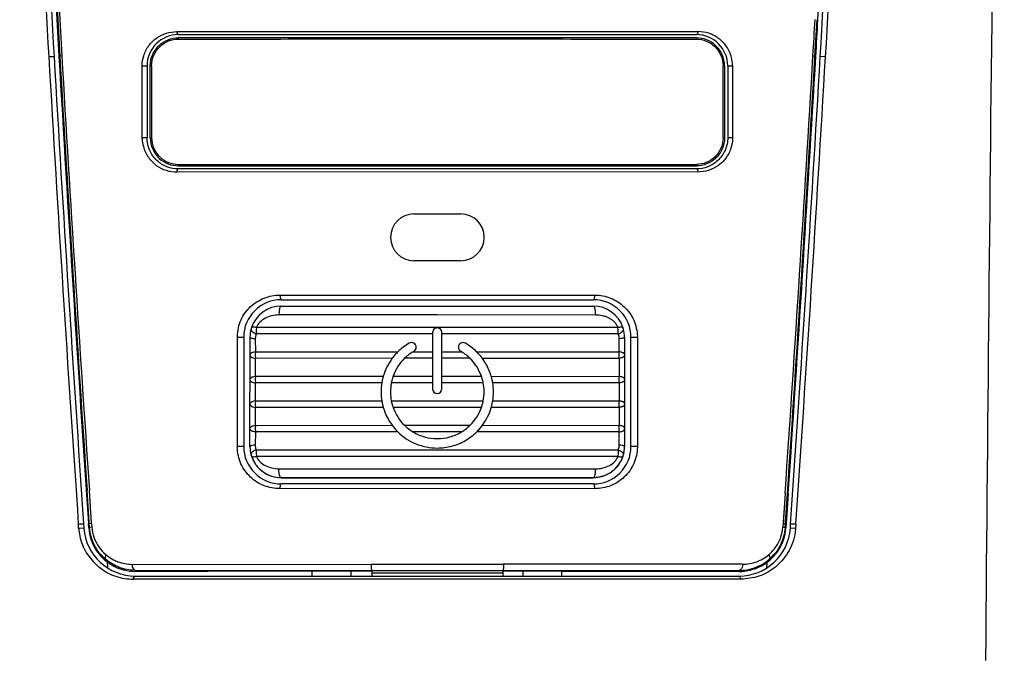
# Model space of a CAD drawing. Header units: inches. Extents: x 0 to 17, y 0 to 11.
# Tile 5 of 37: x 3.735 to 4.359, y 5.322 to 5.727. Entities that reach past the tile are written whole.
import ezdxf

# ---------------------------------------------------------------- set-up
doc = ezdxf.new("R2010")
doc.units = ezdxf.units.IN
doc.header["$LTSCALE"] = 0.935
doc.header["$MEASUREMENT"] = 0
doc.layers.get('0').update_dxf_attribs({"linetype": 'CONTINUOUS'})
doc.styles.add('TEXTSTYLE_2', font='txt', dxfattribs={"width": 0.8})
doc.dimstyles.new('DIMSTYLE_1', dxfattribs={"dimtxt": 0.125, "dimasz": 0.1875, "dimexe": 0.125, "dimexo": 0.0625, "dimgap": 0.0625, "dimtad": 0, "dimtih": 1, "dimtoh": 1, "dimlfac": 2, "dimzin": 4, "dimdsep": 46, "dimtxsty": 'TEXTSTYLE_2', "dimblk": '_FILLED', "dimblk1": '_FILLED', "dimblk2": '_FILLED', "dimcen": 0.09, "dimazin": 1, "dimtfac": 1, "dimtofl": 0, "dimtmove": 0, "dimatfit": 3, "dimldrblk": '_FILLED', "dimfxl": 1, "dimtolj": 1, "dimtzin": 4, "dimarcsym": 0})

# ---------------------------------------------------------------- blocks, each defined once
blk = doc.blocks.new('_FILLED')
at = {"color": 0, "linetype": 'ByBlock'}
blk.add_solid([(0, 0), (-1, 0.1667), (-1, -0.1667)], dxfattribs=at)
blk = doc.blocks.new('*D1')
at = {"color": 2, "linetype": 'Continuous', "transparency": 16777216}
for p, q in [((3.93751, 7.95998), (2.66557, 7.95998)), ((2.79057, 7.95998), (2.79057, 5.62503)), ((2.79057, 3.04008), (2.79057, 5.37503)), ((3.93621, 3.04008), (2.66557, 3.04008))]:
    blk.add_line(p, q, dxfattribs=at)
at = {"color": 2, "linetype": 'Continuous', "transparency": 16777216, "xscale": 0.1875, "yscale": 0.1875, "zscale": 0.1875}
for p, rotation in [((2.79057, 7.95998), 90), ((2.79057, 3.04008), 270)]:
    blk.add_blockref('_FILLED', p, dxfattribs=dict(at, rotation=rotation))
at = {"color": 2, "linetype": 'Continuous', "transparency": 16777216, "insert": (2.79057, 5.56253), "char_height": 0.125, "width": 0.8303571, "attachment_point": 2, "line_spacing_factor": 0.9, "style": 'TEXTSTYLE_2'}
blk.add_mtext('{\\ftxt;\\W0.0001;\\H0.0001;\\~}{\\ftxt;\\W4.4285714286;\\H0.125; }{\\ftxt;\\W0.0001;\\H0.0001;\\~}', dxfattribs=at)

msp = doc.modelspace()

# ---------------------------------------------------------------- linework, layer by layer
at = {"color": 6, "linetype": 'Continuous'}
for p, q in [((3.7591, 5.7353), (3.76078, 5.70447)), ((4.23876, 5.7044), (4.24004, 5.72748)), ((3.83487, 5.72), (4.16373, 5.71997)), ((3.83582, 5.71805), (4.16373, 5.71802)), ((4.16373, 5.71997), (4.16469, 5.71997)), ((3.76025, 5.7044), (3.76078, 5.70447)), ((3.76205, 5.70466), (3.76078, 5.70447)), ((4.2375, 5.70459), (4.23876, 5.70441)), ((4.23876, 5.70441), (4.23929, 5.70434)), ((3.81296, 5.69822), (3.81295, 5.69868)), ((3.81297, 5.69822), (3.81596, 5.69823)), ((3.81297, 5.65279), (3.81297, 5.69822)), ((3.816, 5.69824), (3.816, 5.6528)), ((4.18354, 5.69821), (4.18354, 5.65277)), ((4.18358, 5.6982), (4.18657, 5.69819)), ((4.18657, 5.69819), (4.18657, 5.65275)), ((4.1866, 5.69874), (4.18658, 5.69819)), ((3.81294, 5.65203), (3.81296, 5.65278)), ((3.81297, 5.65279), (3.81596, 5.6528)), ((4.18657, 5.65275), (4.18358, 5.65277)), ((4.18658, 5.65275), (4.18659, 5.65212)), ((4.16468, 5.63101), (3.83484, 5.63104)), ((4.16372, 5.633), (3.83581, 5.63302)), ((3.90012, 5.55312), (4.09853, 5.5531)), ((4.09853, 5.5531), (4.09941, 5.5531)), ((3.90099, 5.55018), (4.09853, 5.55016)), ((3.87317, 5.52639), (3.87721, 5.52641)), ((3.87317, 5.45725), (3.87317, 5.52639)), ((3.87721, 5.52641), (3.8772, 5.45727)), ((4.1223, 5.45725), (4.12231, 5.52639)), ((4.12231, 5.52639), (4.12634, 5.52637)), ((4.12634, 5.52637), (4.12634, 5.45723)), ((3.8772, 5.45727), (3.87317, 5.45725)), ((4.12634, 5.45723), (4.1223, 5.45725)), ((4.12635, 5.45723), (4.12635, 5.45684)), ((3.77966, 5.40586), (3.77807, 5.42931)), ((3.78093, 5.40874), (3.77952, 5.42941)), ((3.78093, 5.40874), (3.77953, 5.42941)), ((4.09938, 5.43052), (3.9001, 5.43054)), ((4.09852, 5.43351), (3.90098, 5.43352)), ((4.21986, 5.42758), (4.21838, 5.40606)), ((4.21984, 5.42758), (4.21854, 5.40831)), ((4.21984, 5.40582), (4.22131, 5.42748)), ((4.22184, 5.42745), (4.22036, 5.40575)), ((4.22181, 5.42745), (4.22053, 5.40833)), ((3.77896, 5.40844), (3.77931, 5.40848)), ((3.77914, 5.40579), (3.77896, 5.40844)), ((3.77933, 5.40581), (3.77914, 5.40579)), ((3.77948, 5.4085), (3.78016, 5.40866)), ((3.78112, 5.40609), (3.77966, 5.40586)), ((3.78016, 5.40866), (3.78095, 5.40852)), ((3.78095, 5.40852), (3.78112, 5.40609)), ((4.21914, 5.40597), (4.21838, 5.40606)), ((4.21984, 5.40582), (4.21914, 5.40597)), ((4.22036, 5.40575), (4.22017, 5.40578)), ((4.22054, 5.40834), (4.22036, 5.40836)), ((3.78977, 5.38586), (3.78929, 5.38627)), ((3.78977, 5.38586), (3.78936, 5.38534)), ((3.78947, 5.38634), (3.78977, 5.38586)), ((4.21003, 5.38631), (4.20973, 5.38582)), ((4.21021, 5.38624), (4.20973, 5.38582)), ((4.21013, 5.3853), (4.20973, 5.38582)), ((3.80656, 5.38261), (3.95779, 5.38265)), ((3.8087, 5.37877), (3.80815, 5.37878)), ((3.80825, 5.37888), (3.8087, 5.37877)), ((3.8087, 5.37877), (3.8087, 5.37818)), ((3.8087, 5.37877), (3.9204, 5.37871)), ((3.92035, 5.37821), (3.8087, 5.37818)), ((3.94515, 5.37823), (3.92035, 5.37821)), ((3.9204, 5.37871), (3.94516, 5.37872)), ((3.95826, 5.37824), (3.94515, 5.37823)), ((3.94516, 5.37872), (3.95826, 5.37873)), ((3.95779, 5.38265), (4.04169, 5.38265)), ((3.95826, 5.37873), (3.95826, 5.37824)), ((3.95826, 5.37873), (4.04122, 5.37872)), ((3.95826, 5.37824), (3.95826, 5.37521)), ((4.04122, 5.37872), (4.04122, 5.37824)), ((4.04122, 5.37872), (4.05405, 5.37871)), ((4.05408, 5.37822), (4.04122, 5.37823)), ((4.04123, 5.37823), (4.04123, 5.3752)), ((4.19293, 5.38267), (4.04169, 5.38264)), ((4.05405, 5.37871), (4.07882, 5.37869)), ((4.07885, 5.37819), (4.05408, 5.37822)), ((4.07882, 5.37869), (4.19079, 5.37874)), ((4.19079, 5.37814), (4.07885, 5.37819)), ((4.19124, 5.37884), (4.19079, 5.37874)), ((4.19079, 5.37874), (4.19134, 5.37874)), ((4.19079, 5.37874), (4.19079, 5.37814))]:
    msp.add_line(p, q, dxfattribs=at)
at = {"color": 7, "linetype": 'Continuous'}
for p, q in [((3.83582, 5.71516), (3.83582, 5.71597)), ((4.16376, 5.71594), (3.83582, 5.71597)), ((4.16376, 5.71594), (4.16376, 5.71513)), ((3.7538, 5.7041), (3.75716, 5.70427)), ((4.24542, 5.70403), (4.24212, 5.70419)), ((3.81894, 5.69823), (3.81803, 5.69818)), ((3.81803, 5.65274), (3.81803, 5.69818)), ((3.81894, 5.69823), (3.81894, 5.65279)), ((4.18062, 5.65276), (4.18063, 5.6982)), ((4.18154, 5.69815), (4.18063, 5.6982)), ((4.18154, 5.69815), (4.18153, 5.65271)), ((3.81803, 5.65274), (3.81894, 5.65279)), ((4.18062, 5.65276), (4.18153, 5.65271)), ((3.83581, 5.63498), (3.83581, 5.63589)), ((3.83581, 5.63589), (4.16374, 5.63586)), ((3.83581, 5.63498), (4.16374, 5.63495)), ((4.16374, 5.63586), (4.16374, 5.63495)), ((3.98495, 5.60447), (4.01458, 5.60446)), ((4.01458, 5.57483), (3.98495, 5.57483)), ((3.90094, 5.54616), (4.09848, 5.54614)), ((3.99971, 5.54052), (3.89953, 5.54051)), ((4.09988, 5.54049), (3.99971, 5.54052)), ((3.88534, 5.53272), (3.88513, 5.53069)), ((3.88513, 5.53069), (3.88514, 5.52857)), ((3.99674, 5.52859), (3.88514, 5.52857)), ((3.88534, 5.53272), (3.99971, 5.53273)), ((3.99674, 5.52937), (3.99674, 5.49381)), ((3.99971, 5.53273), (4.11408, 5.53269)), ((4.00267, 5.49381), (4.00267, 5.52936)), ((4.11428, 5.52855), (4.00267, 5.52859)), ((4.11428, 5.53066), (4.11408, 5.53269)), ((4.11428, 5.52855), (4.11428, 5.53066)), ((3.88118, 5.45711), (3.88119, 5.5264)), ((3.88451, 5.52552), (3.88459, 5.51719)), ((4.11482, 5.51717), (4.1149, 5.5255)), ((4.11823, 5.52638), (4.118, 5.5261)), ((4.11823, 5.52653), (4.11822, 5.45724)), ((3.88459, 5.51719), (3.88449, 5.51516)), ((3.88449, 5.51516), (3.8846, 5.51305)), ((3.88459, 5.5172), (3.9748, 5.51721)), ((3.98441, 5.51721), (3.98489, 5.51721)), ((3.98489, 5.51721), (3.99674, 5.51721)), ((3.98637, 5.52006), (3.98637, 5.52008)), ((4.00267, 5.51721), (4.01452, 5.51721)), ((4.01304, 5.52006), (4.01304, 5.52003)), ((4.01452, 5.51721), (4.015, 5.51721)), ((4.02461, 5.51721), (4.11482, 5.51717)), ((4.11481, 5.51303), (4.11492, 5.51514)), ((4.11492, 5.51514), (4.11482, 5.51717)), ((3.88459, 5.50167), (3.8846, 5.51305)), ((3.97119, 5.51307), (3.8846, 5.51305)), ((3.99674, 5.51307), (3.97904, 5.51307)), ((4.02037, 5.51307), (4.00267, 5.51307)), ((4.11481, 5.51303), (4.02822, 5.51306)), ((4.11481, 5.51303), (4.11482, 5.50165)), ((3.88459, 5.50167), (3.88449, 5.49964)), ((3.88449, 5.49964), (3.8846, 5.49753)), ((3.88459, 5.50167), (3.96554, 5.50169)), ((3.88459, 5.48615), (3.8846, 5.49753)), ((3.96461, 5.49755), (3.8846, 5.49753)), ((3.99674, 5.49755), (3.97063, 5.49755)), ((3.97176, 5.50169), (3.99674, 5.50169)), ((4.00267, 5.50169), (4.02765, 5.50169)), ((4.02878, 5.49754), (4.00267, 5.49755)), ((4.03387, 5.50169), (4.11482, 5.50165)), ((4.11481, 5.49751), (4.0348, 5.49754)), ((4.11481, 5.49751), (4.11492, 5.49962)), ((4.11481, 5.49751), (4.11482, 5.48613)), ((4.11492, 5.49962), (4.11482, 5.50165)), ((3.96415, 5.49183), (3.96415, 5.49156)), ((3.97007, 5.49183), (3.97007, 5.49161)), ((4.02933, 5.49183), (4.02933, 5.49205)), ((4.03526, 5.49183), (4.03526, 5.49209)), ((3.88459, 5.48615), (3.88449, 5.48412)), ((3.88449, 5.48412), (3.88459, 5.48201)), ((3.88459, 5.48615), (3.9646, 5.48617)), ((3.97062, 5.48617), (3.9997, 5.48617)), ((3.9997, 5.48617), (4.02879, 5.48617)), ((4.03481, 5.48617), (4.11482, 5.48613)), ((4.11481, 5.48199), (4.11492, 5.4841)), ((4.11492, 5.4841), (4.11482, 5.48613)), ((3.88458, 5.47063), (3.88459, 5.48201)), ((3.96553, 5.48203), (3.88459, 5.48201)), ((3.9997, 5.48203), (3.97174, 5.48203)), ((4.02766, 5.48202), (3.9997, 5.48203)), ((4.11481, 5.48199), (4.03388, 5.48202)), ((4.11481, 5.48199), (4.11482, 5.47061)), ((3.88458, 5.47063), (3.88449, 5.4686)), ((3.88449, 5.4686), (3.88459, 5.46649)), ((3.88459, 5.46649), (3.8845, 5.45809)), ((3.88458, 5.47063), (3.97114, 5.47065)), ((3.97474, 5.46651), (3.88459, 5.46649)), ((3.97898, 5.47065), (3.9997, 5.47065)), ((3.9997, 5.46651), (3.98432, 5.46651)), ((3.9997, 5.47065), (4.02042, 5.47065)), ((4.01508, 5.4665), (3.9997, 5.46651)), ((4.11481, 5.46647), (4.02466, 5.4665)), ((4.02826, 5.47065), (4.11482, 5.47061)), ((4.11481, 5.46647), (4.11492, 5.46858)), ((4.1149, 5.45807), (4.11481, 5.46647)), ((4.11492, 5.46858), (4.11482, 5.47061)), ((3.88141, 5.45753), (3.88118, 5.45726)), ((3.8851, 5.45511), (3.9997, 5.45513)), ((3.8851, 5.45511), (3.8851, 5.45308)), ((3.8851, 5.45308), (3.88531, 5.45097)), ((3.9997, 5.45513), (4.1143, 5.45509)), ((4.11409, 5.45095), (4.1143, 5.45306)), ((4.1143, 5.45306), (4.1143, 5.45509)), ((4.11822, 5.45724), (4.11799, 5.45751)), ((4.11822, 5.45724), (4.11822, 5.45719)), ((4.11822, 5.45719), (4.11822, 5.45714)), ((4.11822, 5.45719), (4.11822, 5.45714)), ((3.88199, 5.45164), (3.88197, 5.45174)), ((3.9997, 5.45098), (3.88531, 5.45097)), ((4.11409, 5.45095), (3.9997, 5.45098)), ((3.89952, 5.44312), (3.9997, 5.44313)), ((3.9997, 5.44313), (4.09988, 5.4431)), ((3.90093, 5.43747), (3.90093, 5.43751)), ((4.09847, 5.43749), (3.90093, 5.43751)), ((3.90093, 5.43747), (4.09847, 5.43745)), ((4.09847, 5.43749), (4.09847, 5.43745)), ((3.77256, 5.40811), (3.77343, 5.40819)), ((3.77273, 5.40546), (3.77256, 5.40811)), ((3.77273, 5.40546), (3.77572, 5.40565)), ((3.77343, 5.40819), (3.77586, 5.40826)), ((3.77572, 5.40565), (3.77604, 5.40562)), ((3.77586, 5.40826), (3.77604, 5.40562)), ((4.22318, 5.40557), (4.22335, 5.40815)), ((4.2235, 5.4056), (4.22318, 5.40557)), ((4.2266, 5.408), (4.22335, 5.40815)), ((4.22648, 5.40542), (4.2235, 5.4056)), ((4.2266, 5.408), (4.22648, 5.40542)), ((3.79077, 5.38438), (3.79102, 5.38034)), ((3.79078, 5.38438), (3.791, 5.38072)), ((4.20818, 5.38029), (4.20841, 5.38414)), ((4.2082, 5.38067), (4.20842, 5.38414)), ((3.92059, 5.37521), (3.92059, 5.37821)), ((3.94528, 5.37521), (3.94528, 5.37823)), ((4.05393, 5.37822), (4.05393, 5.37519)), ((4.07862, 5.37519), (4.07862, 5.3782)), ((4.19175, 5.37319), (3.80746, 5.37323)), ((3.80856, 5.37522), (4.19065, 5.37518))]:
    msp.add_line(p, q, dxfattribs=at)
at = {"color": 6, "linetype": 'Continuous'}
for points in [[(3.83582, 5.71805), (3.88799, 5.71806), (3.94313, 5.71808), (3.99977, 5.71808), (4.05642, 5.71807), (4.11156, 5.71804), (4.16373, 5.71802)], [(3.90099, 5.55018), (3.94985, 5.55019), (3.99976, 5.5502), (4.04967, 5.55018), (4.09853, 5.55016)], [(3.92059, 5.37821), (3.90516, 5.3782), (3.85481, 5.37819), (3.8087, 5.37818)], [(4.19293, 5.38266), (4.14565, 5.38265), (4.09483, 5.38264), (4.04169, 5.38265)], [(4.19079, 5.37814), (4.14468, 5.37817), (4.09433, 5.37818), (4.07861, 5.3782)]]:
    msp.add_lwpolyline(points, dxfattribs=at)
at = {"color": 7, "linetype": 'Continuous'}
for points in [[(3.83581, 5.63589), (3.87019, 5.63588), (3.94313, 5.63584)], [(3.94313, 5.63584), (3.98081, 5.63582), (4.01872, 5.63582), (4.05641, 5.63583)], [(4.05641, 5.63583), (4.12935, 5.63586), (4.16374, 5.63586)]]:
    msp.add_lwpolyline(points, dxfattribs=at)
for centre, radius, start, end in [((11.93468, 6.16725), 8.19401, 181.35231, 183.240262), ((11.93388, 6.16721), 8.18981, 181.352221, 183.240438), ((-3.9345, 6.16893), 8.18981, 356.746986, 358.635371), ((-3.93541, 6.16897), 8.19412, 356.747182, 358.6353), ((33.49171, 7.43409), 29.78815, 183.329401, 183.899872), ((33.49141, 7.43406), 29.78452, 183.329437, 183.899997), ((-25.49608, 7.44072), 29.78886, 356.087519, 356.658066), ((-25.49706, 7.44079), 29.79314, 356.087646, 356.658099), ((3.98495, 5.58965), 0.01482, 89.99594, 269.99332), ((4.01458, 5.58965), 0.01482, 269.99656, 89.9934), ((3.90095, 5.52639), 0.01976, 90.02273, 161.83319), ((4.09847, 5.52638), 0.01976, 18.15843, 89.96541), ((3.91648, 5.54122), 0.01696, 179.9875, 182.4078), ((4.08286, 5.54121), 0.01704, 357.5871, 359.99576), ((3.90095, 5.5264), 0.01977, 164.63173, 179.99619), ((3.90267, 5.52592), 0.02155, 162.05322, 164.60741), ((3.99971, 5.52936), 0.00296, 359.9889, 180.00149), ((4.09871, 5.52645), 0.01951, 15.35704, 18.18155), ((4.09843, 5.52637), 0.0198, 0.44229, 15.34301), ((3.99972, 5.4918), 0.03559, 119.99751, 134.4391), ((3.98341, 5.52006), 0.00296, 0.43524, 119.99117), ((4.016, 5.52006), 0.00296, 59.99786, 179.9934), ((3.99968, 5.4918), 0.0356, 45.5508, 59.99081), ((4.09861, 5.52633), 0.01962, 0.13683, 0.43225), ((3.99962, 5.4919), 0.03545, 138.95192, 143.3385), ((3.99961, 5.49191), 0.03544, 134.43961, 138.9518), ((3.99966, 5.49188), 0.02957, 127.99892, 134.22943), ((3.99967, 5.49188), 0.02957, 121.05437, 127.99834), ((3.99971, 5.49181), 0.02965, 119.98467, 121.05427), ((3.9997, 5.49181), 0.02965, 58.93582, 60.00416), ((3.99974, 5.49188), 0.02957, 51.99066, 58.93574), ((3.99974, 5.49189), 0.02956, 45.75946, 51.99044), ((3.99979, 5.49191), 0.03544, 41.03749, 45.54929), ((3.99978, 5.4919), 0.03545, 36.65038, 41.0373), ((3.99975, 5.49181), 0.0356, 143.3365, 163.88393), ((3.99973, 5.49181), 0.02967, 134.22887, 160.54627), ((3.99967, 5.49181), 0.02966, 19.4424, 45.7605), ((3.99964, 5.4918), 0.03562, 29.98746, 36.65013), ((3.99967, 5.49181), 0.03559, 16.10361, 29.98834), ((3.99974, 5.49183), 0.0356, 170.74952, 179.99751), ((3.99967, 5.49184), 0.03552, 167.27889, 170.74977), ((3.99961, 5.49185), 0.03546, 163.88849, 167.27892), ((3.99974, 5.49183), 0.02966, 168.87963, 179.99163), ((3.99967, 5.49184), 0.0296, 164.67806, 168.87999), ((3.99963, 5.49185), 0.02956, 160.55089, 164.67804), ((3.99976, 5.49185), 0.02957, 15.30929, 19.4371), ((3.99973, 5.49184), 0.02961, 11.10982, 15.30834), ((3.99968, 5.49183), 0.02965, 0.42983, 11.11142), ((3.99978, 5.49185), 0.03548, 12.70971, 16.09984), ((3.99973, 5.49184), 0.03553, 9.24016, 12.70892), ((3.99968, 5.49183), 0.03558, 0.4295, 9.24162), ((3.99968, 5.49183), 0.03553, 180.42829, 189.15752), ((3.99968, 5.49183), 0.02961, 180.42836, 191.01342), ((3.9997, 5.49381), 0.00296, 180.00044, 359.98994), ((3.99973, 5.49183), 0.0296, 348.97405, 359.99922), ((3.99974, 5.49183), 0.03552, 350.83023, 0.00148), ((3.99974, 5.49184), 0.03559, 189.15972, 192.49341), ((3.99979, 5.49185), 0.03564, 192.49367, 195.99751), ((3.99973, 5.49184), 0.02966, 191.01621, 195.04825), ((3.99977, 5.49185), 0.0297, 195.04857, 199.31149), ((3.99962, 5.49185), 0.02971, 340.67845, 344.93752), ((3.99966, 5.49184), 0.02967, 344.93885, 348.97189), ((3.9996, 5.49185), 0.03566, 343.99234, 347.49336), ((3.99965, 5.49184), 0.03561, 347.49449, 350.82848), ((3.99966, 5.49181), 0.03551, 195.99291, 216.57471), ((3.99967, 5.49181), 0.0296, 199.30672, 225.64463), ((3.99973, 5.49181), 0.0296, 314.34399, 340.68255), ((3.99975, 5.49181), 0.03551, 323.41386, 343.99637), ((3.99979, 5.49191), 0.03567, 216.5776, 220.76297), ((3.99979, 5.49191), 0.03568, 220.76358, 225.40245), ((3.99975, 5.49189), 0.0297, 225.64644, 231.58502), ((3.99974, 5.49188), 0.02969, 231.58565, 238.71252), ((3.99967, 5.49188), 0.02969, 301.27657, 308.40332), ((3.99972, 5.4918), 0.03553, 299.99233, 314.58481), ((3.99966, 5.49189), 0.0297, 308.40371, 314.34254), ((3.99961, 5.49192), 0.03568, 314.58594, 319.22506), ((3.99962, 5.49191), 0.03567, 319.22597, 323.41107), ((3.90095, 5.45726), 0.01977, 180.4414, 195.05785), ((3.90099, 5.45722), 0.01981, 180.44311, 190.37636), ((3.90084, 5.45719), 0.01965, 190.38389, 191.85184), ((3.90091, 5.45721), 0.01973, 191.85326, 194.9317), ((4.0985, 5.45724), 0.01972, 344.91274, 0.00044), ((4.09849, 5.45719), 0.01973, 345.05638, 348.19805), ((4.09856, 5.45717), 0.01966, 348.19942, 349.6835), ((4.09842, 5.4572), 0.01981, 349.69057, 359.84252), ((3.90095, 5.45722), 0.01977, 194.93091, 196.10303), ((3.90108, 5.4573), 0.01991, 195.06184, 195.97995), ((3.9043, 5.45821), 0.02326, 195.9572, 196.16193), ((3.90096, 5.45722), 0.01978, 196.10298, 196.39648), ((3.90096, 5.45722), 0.01978, 196.3965, 197.72466), ((3.9047, 5.45832), 0.02367, 196.38898, 197.493), ((3.90095, 5.45722), 0.01977, 197.72444, 200.14289), ((3.90092, 5.45726), 0.01974, 197.83832, 270.02081), ((3.90089, 5.4572), 0.01971, 200.14431, 204.89869), ((3.90096, 5.45723), 0.01979, 204.90192, 209.98274), ((3.90092, 5.4572), 0.01974, 209.9828, 215.94825), ((4.09848, 5.45724), 0.01974, 269.96826, 342.14886), ((4.09849, 5.45718), 0.01973, 324.32029, 330.17746), ((4.09844, 5.45721), 0.01979, 330.17775, 335.32418), ((4.09851, 5.45718), 0.01971, 335.32705, 340.12998), ((4.09846, 5.4572), 0.01976, 340.13163, 342.26228), ((4.09647, 5.45779), 0.02182, 342.3726, 344.89183), ((4.09845, 5.4572), 0.01978, 342.26214, 345.05687), ((3.90093, 5.45721), 0.01975, 215.95368, 219.54087), ((3.90093, 5.45722), 0.01975, 219.54188, 226.37133), ((3.90092, 5.45721), 0.01975, 226.37686, 229.3932), ((3.91652, 5.44246), 0.01701, 177.77138, 179.99558), ((4.08295, 5.44244), 0.01694, 359.98872, 2.22213), ((4.09848, 5.4572), 0.01975, 310.70113, 313.88864), ((4.09848, 5.45719), 0.01975, 313.89393, 320.48553), ((4.09848, 5.4572), 0.01975, 320.48639, 324.315), ((3.8096, 5.40858), 0.037, 184.83025, 185.35503), ((3.81046, 5.40867), 0.03787, 185.37451, 192.1119), ((3.80856, 5.40781), 0.03259, 183.86615, 269.99492), ((4.19066, 5.40777), 0.03259, 269.9928, 356.12087), ((4.20792, 5.40575), 0.01857, 357.65198, 358.96648), ((3.81019, 5.4106), 0.03849, 228.98468, 231.24647), ((4.19115, 5.40838), 0.03551, 309.36681, 310.39708)]:
    msp.add_arc(centre, radius, start, end, dxfattribs=at)
at = {"color": 6, "linetype": 'Continuous'}
for centre, radius, start, end in [((-3.93362, 6.16868), 8.18609, 356.91029, 358.636255), ((11.93177, 6.16724), 8.18461, 183.025361, 183.241789), ((11.71243, 6.1587), 7.96334, 183.047327, 183.268554), ((-3.7128, 6.16002), 7.96333, 356.721411, 356.886775), ((-3.933, 6.16865), 8.18547, 356.748196, 356.910218), ((3.83581, 5.69823), 0.01981, 89.99134, 179.98118), ((4.16373, 5.6982), 0.01982, 0.00983, 89.99926), ((33.23555, 7.4179), 29.52453, 183.326981, 183.862025), ((32.82928, 7.41131), 29.11729, 183.360196, 183.902921), ((-24.8335, 7.41652), 29.12136, 356.083747, 356.629871), ((-25.24017, 7.42321), 29.529, 356.124683, 356.663081), ((-25.49319, 7.43995), 29.7831, 356.125455, 356.65919), ((3.90098, 5.52641), 0.02378, 89.98455, 179.98568), ((4.09853, 5.52639), 0.02378, 0.00593, 90.00645), ((3.90711, 5.52541), 0.03397, 177.20745, 178.35226), ((4.09754, 5.52606), 0.02882, 0.60473, 1.8483), ((3.90176, 5.45753), 0.02861, 180.56148, 181.71014), ((3.90095, 5.45727), 0.02375, 179.99778, 270.07003), ((4.09855, 5.45725), 0.02375, 269.91722, 359.99464), ((3.80871, 5.40786), 0.0297, 229.32843, 242.7358), ((3.80588, 5.40715), 0.02428, 229.11492, 231.12134), ((4.19077, 5.40783), 0.0297, 297.56387, 310.67282), ((4.1931, 5.40791), 0.02522, 297.4085, 308.67806), ((4.19355, 5.40731), 0.02447, 308.7391, 310.76986), ((3.80869, 5.40785), 0.02968, 242.77147, 256.09411), ((3.80869, 5.40794), 0.02976, 256.13903, 270.02862), ((4.1908, 5.40787), 0.02973, 269.98198, 284.13114), ((4.19072, 5.40782), 0.02908, 271.2227, 277.05117), ((4.1908, 5.40785), 0.02971, 284.14992, 297.51025)]:
    msp.add_arc(centre, radius, start, end, dxfattribs=at)
for centre, major_axis, ratio, start_param, end_param in [((33.49903, 7.41267), (-24.3087, 17.23182), 0.999226, 0.674415, 0.684372), ((4.00129, 23.44658), (0.00233, 18.06941), 0.999849, -3.143845, -3.139253)]:
    msp.add_ellipse(centre, major_axis=major_axis, ratio=ratio, start_param=start_param, end_param=end_param, dxfattribs=at)
at = {"color": 7, "linetype": 'Continuous'}
for points, knots in [([(4.3469, 5.32178), (4.34817, 5.48136), (4.35189, 5.83728), (4.35616, 6.19318), (4.35858, 6.38951)], [0, 0, 0, 0, 0.448363, 1, 1, 1, 1]), ([(3.81803, 5.69818), (3.81803, 5.70068), (3.81909, 5.70559), (3.82335, 5.71147), (3.82919, 5.71518), (3.83364, 5.71597), (3.83582, 5.71597)], [0, 0, 0, 0, 0.269797, 0.524126, 0.764676, 1, 1, 1, 1]), ([(3.81894, 5.69823), (3.81894, 5.70056), (3.81991, 5.70519), (3.8239, 5.71078), (3.82944, 5.71437), (3.83371, 5.71515), (3.8358, 5.71515)], [0, 0, 0, 0, 0.265995, 0.519937, 0.762372, 1, 1, 1, 1]), ([(3.83582, 5.71516), (3.86232, 5.71519), (3.91698, 5.71528), (3.99979, 5.71533), (4.08261, 5.71526), (4.13726, 5.71516), (4.16376, 5.71513)], [0, 0, 0, 0, 0.242386, 0.5, 0.757615, 1, 1, 1, 1]), ([(4.16375, 5.71513), (4.16584, 5.71512), (4.17011, 5.71435), (4.17568, 5.71077), (4.17961, 5.70515), (4.18063, 5.70053), (4.18063, 5.6982)], [0, 0, 0, 0, 0.23764, 0.480055, 0.734242, 1, 1, 1, 1]), ([(4.18154, 5.69815), (4.18154, 5.70064), (4.18043, 5.70554), (4.17624, 5.71145), (4.17038, 5.71515), (4.16593, 5.71594), (4.16376, 5.71594)], [0, 0, 0, 0, 0.269625, 0.524207, 0.764693, 1, 1, 1, 1]), ([(3.81803, 5.65274), (3.81803, 5.65025), (3.81913, 5.64535), (3.82334, 5.63945), (3.8292, 5.63576), (3.83364, 5.63498), (3.83581, 5.63498)], [0, 0, 0, 0, 0.269553, 0.524692, 0.765298, 1, 1, 1, 1]), ([(3.81894, 5.65279), (3.81894, 5.65046), (3.81996, 5.64585), (3.82388, 5.64023), (3.82944, 5.63666), (3.8337, 5.6359), (3.83578, 5.63589)], [0, 0, 0, 0, 0.265704, 0.520352, 0.762898, 1, 1, 1, 1]), ([(4.18063, 5.65276), (4.18063, 5.65043), (4.17965, 5.64579), (4.17565, 5.6402), (4.17009, 5.63663), (4.16582, 5.63586), (4.16374, 5.63586)], [0, 0, 0, 0, 0.265872, 0.520275, 0.762838, 1, 1, 1, 1]), ([(4.18153, 5.65271), (4.18153, 5.65022), (4.18048, 5.6453), (4.17622, 5.63943), (4.17037, 5.63574), (4.16592, 5.63495), (4.16374, 5.63495)], [0, 0, 0, 0, 0.269719, 0.524601, 0.765263, 1, 1, 1, 1]), ([(3.90094, 5.54616), (3.90074, 5.54616), (3.90041, 5.54586), (3.90015, 5.54535), (3.89992, 5.54472), (3.89974, 5.54395), (3.89956, 5.54277), (3.89952, 5.54185), (3.89952, 5.54123)], [0, 0, 0, 0, 0.113579, 0.208954, 0.333484, 0.484178, 0.652297, 1, 1, 1, 1]), ([(4.0999, 5.54121), (4.0999, 5.54183), (4.09985, 5.54275), (4.09967, 5.54393), (4.0995, 5.5447), (4.09927, 5.54533), (4.09901, 5.54585), (4.09868, 5.54614), (4.09848, 5.54614)], [0, 0, 0, 0, 0.347706, 0.515826, 0.666521, 0.791052, 0.886426, 1, 1, 1, 1]), ([(3.89953, 5.54051), (3.898, 5.54051), (3.89499, 5.54017), (3.89082, 5.53865), (3.88736, 5.53623), (3.88581, 5.53392), (3.88534, 5.53272)], [0, 0, 0, 0, 0.268734, 0.52733, 0.772568, 1, 1, 1, 1]), ([(4.11408, 5.53269), (4.11397, 5.53304), (4.11364, 5.53371), (4.11303, 5.53462), (4.11235, 5.5355), (4.11134, 5.53655), (4.10993, 5.53767), (4.10807, 5.53874), (4.10611, 5.53954), (4.1034, 5.54029), (4.10129, 5.54046), (4.09988, 5.54049)], [0, 0, 0, 0, 0.06359, 0.128548, 0.193159, 0.25731, 0.383951, 0.508252, 0.631335, 0.753975, 1, 1, 1, 1]), ([(3.88189, 5.53164), (3.88183, 5.5314), (3.8819, 5.53095), (3.88222, 5.53044), (3.88278, 5.52983), (3.88376, 5.52916), (3.88466, 5.52875), (3.88514, 5.52857)], [0, 0, 0, 0, 0.156811, 0.259652, 0.381903, 0.675981, 1, 1, 1, 1]), ([(3.88217, 5.53256), (3.88221, 5.53268), (3.88243, 5.53284), (3.88278, 5.53292), (3.88335, 5.53298), (3.88422, 5.53292), (3.88495, 5.5328), (3.88534, 5.53272)], [0, 0, 0, 0, 0.120812, 0.213518, 0.33154, 0.636197, 1, 1, 1, 1]), ([(3.88514, 5.52857), (3.88486, 5.52785), (3.88459, 5.52683), (3.88452, 5.52579), (3.88451, 5.52552)], [0, 0, 0, 0, 0.747432, 1, 1, 1, 1]), ([(4.11408, 5.53269), (4.11447, 5.53278), (4.1152, 5.5329), (4.11606, 5.53296), (4.11663, 5.5329), (4.11698, 5.53282), (4.1172, 5.53266), (4.11725, 5.53254)], [0, 0, 0, 0, 0.36371, 0.668341, 0.786369, 0.879096, 1, 1, 1, 1]), ([(4.11428, 5.52855), (4.11476, 5.52873), (4.11565, 5.52914), (4.11663, 5.52981), (4.1172, 5.53042), (4.11752, 5.53093), (4.11759, 5.53137), (4.11752, 5.53161)], [0, 0, 0, 0, 0.324017, 0.618097, 0.740348, 0.84319, 1, 1, 1, 1]), ([(4.1149, 5.5255), (4.1149, 5.52576), (4.11482, 5.5268), (4.11456, 5.52783), (4.11428, 5.52855)], [0, 0, 0, 0, 0.252568, 1, 1, 1, 1]), ([(3.88119, 5.5264), (3.88119, 5.52628), (3.8814, 5.52611), (3.88172, 5.52597), (3.88213, 5.52585), (3.88263, 5.52574), (3.88344, 5.52561), (3.88407, 5.52555), (3.88451, 5.52552)], [0, 0, 0, 0, 0.100368, 0.190783, 0.310566, 0.45751, 0.625993, 1, 1, 1, 1]), ([(4.118, 5.5261), (4.11785, 5.52601), (4.11745, 5.52586), (4.11642, 5.52563), (4.11554, 5.52554), (4.1149, 5.5255)], [0, 0, 0, 0, 0.163975, 0.398198, 1, 1, 1, 1]), ([(3.88118, 5.51549), (3.88118, 5.51596), (3.88188, 5.51646), (3.88266, 5.51678), (3.88348, 5.51703), (3.88414, 5.51714), (3.88459, 5.51719)], [0, 0, 0, 0, 0.355298, 0.497495, 0.656125, 1, 1, 1, 1]), ([(3.98489, 5.51749), (3.98533, 5.51775), (3.9861, 5.51851), (3.98637, 5.51955), (3.98637, 5.52006)], [0, 0, 0, 0, 0.500829, 1, 1, 1, 1]), ([(4.01304, 5.52003), (4.01304, 5.51953), (4.01332, 5.5185), (4.01408, 5.51775), (4.01452, 5.51749)], [0, 0, 0, 0, 0.499153, 1, 1, 1, 1]), ([(4.11823, 5.51547), (4.11823, 5.51594), (4.11753, 5.51644), (4.11675, 5.51676), (4.11593, 5.51701), (4.11528, 5.51712), (4.11482, 5.51717)], [0, 0, 0, 0, 0.355301, 0.497504, 0.656137, 1, 1, 1, 1]), ([(3.88118, 5.51481), (3.88118, 5.51433), (3.88188, 5.51381), (3.88266, 5.51348), (3.88349, 5.51322), (3.88414, 5.51311), (3.8846, 5.51305)], [0, 0, 0, 0, 0.358674, 0.500518, 0.658415, 1, 1, 1, 1]), ([(4.11823, 5.51479), (4.11823, 5.51431), (4.11754, 5.51379), (4.11675, 5.51346), (4.11592, 5.5132), (4.11527, 5.51308), (4.11481, 5.51303)], [0, 0, 0, 0, 0.358691, 0.500532, 0.658424, 1, 1, 1, 1]), ([(3.88118, 5.49997), (3.88118, 5.50044), (3.88188, 5.50094), (3.88266, 5.50126), (3.88348, 5.50151), (3.88414, 5.50162), (3.88459, 5.50167)], [0, 0, 0, 0, 0.355328, 0.497525, 0.65615, 1, 1, 1, 1]), ([(3.88118, 5.49929), (3.88118, 5.49881), (3.88188, 5.49829), (3.88266, 5.49796), (3.88349, 5.4977), (3.88414, 5.49759), (3.8846, 5.49753)], [0, 0, 0, 0, 0.358624, 0.50047, 0.658376, 1, 1, 1, 1]), ([(4.11823, 5.49926), (4.11823, 5.49878), (4.11753, 5.49827), (4.11675, 5.49794), (4.11592, 5.49768), (4.11527, 5.49756), (4.11481, 5.49751)], [0, 0, 0, 0, 0.358639, 0.500483, 0.658385, 1, 1, 1, 1]), ([(4.11823, 5.49995), (4.11823, 5.50042), (4.11753, 5.50092), (4.11675, 5.50123), (4.11593, 5.50149), (4.11527, 5.5016), (4.11482, 5.50165)], [0, 0, 0, 0, 0.355319, 0.497519, 0.656148, 1, 1, 1, 1]), ([(3.88118, 5.48445), (3.88118, 5.48492), (3.88188, 5.48542), (3.88265, 5.48574), (3.88348, 5.48599), (3.88413, 5.4861), (3.88459, 5.48615)], [0, 0, 0, 0, 0.355391, 0.497579, 0.656189, 1, 1, 1, 1]), ([(3.88118, 5.48376), (3.88118, 5.48329), (3.88187, 5.48277), (3.88266, 5.48244), (3.88348, 5.48218), (3.88414, 5.48206), (3.88459, 5.48201)], [0, 0, 0, 0, 0.358578, 0.500427, 0.658341, 1, 1, 1, 1]), ([(4.11823, 5.48374), (4.11823, 5.48326), (4.11753, 5.48274), (4.11675, 5.48242), (4.11592, 5.48216), (4.11527, 5.48204), (4.11481, 5.48199)], [0, 0, 0, 0, 0.358595, 0.50044, 0.65835, 1, 1, 1, 1]), ([(4.11823, 5.48443), (4.11823, 5.4849), (4.11753, 5.4854), (4.11675, 5.48571), (4.11593, 5.48596), (4.11527, 5.48608), (4.11482, 5.48613)], [0, 0, 0, 0, 0.355383, 0.497574, 0.656187, 1, 1, 1, 1]), ([(3.88118, 5.46893), (3.88118, 5.4694), (3.88188, 5.4699), (3.88265, 5.47021), (3.88348, 5.47047), (3.88413, 5.47058), (3.88458, 5.47063)], [0, 0, 0, 0, 0.355457, 0.497635, 0.656228, 1, 1, 1, 1]), ([(3.88459, 5.46649), (3.88414, 5.46654), (3.88348, 5.46666), (3.88266, 5.46692), (3.88187, 5.46725), (3.88118, 5.46776), (3.88118, 5.46824)], [0, 0, 0, 0, 0.341675, 0.499583, 0.641422, 1, 1, 1, 1]), ([(3.97474, 5.46651), (3.978, 5.46329), (3.98586, 5.45808), (3.99511, 5.45628), (3.9997, 5.45627)], [0, 0, 0, 0, 0.499503, 1, 1, 1, 1]), ([(3.98432, 5.46651), (3.98661, 5.46511), (3.99161, 5.46294), (3.99701, 5.4622), (3.9997, 5.4622)], [0, 0, 0, 0, 0.499045, 1, 1, 1, 1]), ([(3.9997, 5.4622), (4.00239, 5.4622), (4.00779, 5.46294), (4.01279, 5.46511), (4.01508, 5.4665)], [0, 0, 0, 0, 0.500958, 1, 1, 1, 1]), ([(4.11481, 5.46647), (4.11526, 5.46652), (4.11592, 5.46664), (4.11675, 5.4669), (4.11753, 5.46722), (4.11822, 5.46774), (4.11822, 5.46822)], [0, 0, 0, 0, 0.341663, 0.499574, 0.641418, 1, 1, 1, 1]), ([(4.11822, 5.46891), (4.11822, 5.46938), (4.11753, 5.46988), (4.11675, 5.47019), (4.11593, 5.47044), (4.11527, 5.47056), (4.11482, 5.47061)], [0, 0, 0, 0, 0.355447, 0.497629, 0.656227, 1, 1, 1, 1]), ([(3.9997, 5.45627), (4.0028, 5.45627), (4.00901, 5.45709), (4.0148, 5.45949), (4.01748, 5.46104)], [0, 0, 0, 0, 0.50034, 1, 1, 1, 1]), ([(3.8845, 5.45809), (3.88387, 5.45806), (3.88299, 5.45797), (3.88196, 5.45775), (3.88156, 5.45761), (3.88141, 5.45753)], [0, 0, 0, 0, 0.602069, 0.836289, 1, 1, 1, 1]), ([(3.8851, 5.45511), (3.88462, 5.45494), (3.88373, 5.45454), (3.88276, 5.45389), (3.8822, 5.45329), (3.88187, 5.4528), (3.88179, 5.45236), (3.88186, 5.45213)], [0, 0, 0, 0, 0.325933, 0.620685, 0.742764, 0.845088, 1, 1, 1, 1]), ([(3.8845, 5.45809), (3.88451, 5.45784), (3.88457, 5.45682), (3.88483, 5.45582), (3.8851, 5.45511)], [0, 0, 0, 0, 0.252478, 1, 1, 1, 1]), ([(4.1143, 5.45509), (4.11457, 5.4558), (4.11483, 5.4568), (4.1149, 5.45782), (4.1149, 5.45807)], [0, 0, 0, 0, 0.747522, 1, 1, 1, 1]), ([(4.1143, 5.45509), (4.11478, 5.45491), (4.11567, 5.45452), (4.11664, 5.45386), (4.11721, 5.45327), (4.11753, 5.45277), (4.11761, 5.45234), (4.11754, 5.4521)], [0, 0, 0, 0, 0.325933, 0.620684, 0.742764, 0.845088, 1, 1, 1, 1]), ([(4.11799, 5.45751), (4.11784, 5.45759), (4.11744, 5.45773), (4.11641, 5.45795), (4.11553, 5.45803), (4.1149, 5.45807)], [0, 0, 0, 0, 0.163164, 0.397242, 1, 1, 1, 1]), ([(3.88213, 5.45121), (3.88217, 5.45107), (3.88239, 5.45091), (3.88275, 5.45081), (3.88332, 5.45074), (3.88419, 5.45078), (3.88492, 5.45089), (3.88531, 5.45097)], [0, 0, 0, 0, 0.124841, 0.218334, 0.336382, 0.639316, 1, 1, 1, 1]), ([(3.88531, 5.45097), (3.88578, 5.44976), (3.88731, 5.44743), (3.89077, 5.44498), (3.89496, 5.44346), (3.89798, 5.44312), (3.89952, 5.44312)], [0, 0, 0, 0, 0.227172, 0.472372, 0.7312, 1, 1, 1, 1]), ([(4.09988, 5.4431), (4.10142, 5.44309), (4.10444, 5.44344), (4.10863, 5.44496), (4.11209, 5.44741), (4.11362, 5.44974), (4.11409, 5.45095)], [0, 0, 0, 0, 0.268856, 0.527627, 0.772896, 1, 1, 1, 1]), ([(4.11409, 5.45095), (4.11448, 5.45087), (4.11521, 5.45076), (4.11608, 5.45071), (4.11665, 5.45079), (4.11701, 5.45089), (4.11723, 5.45105), (4.11727, 5.45118)], [0, 0, 0, 0, 0.360623, 0.663521, 0.781568, 0.875076, 1, 1, 1, 1]), ([(3.88807, 5.44222), (3.88984, 5.44071), (3.89394, 5.43829), (3.89862, 5.43747), (3.90093, 5.43747)], [0, 0, 0, 0, 0.501617, 1, 1, 1, 1]), ([(3.90093, 5.43751), (3.90073, 5.43751), (3.9004, 5.43781), (3.90013, 5.43833), (3.89991, 5.43897), (3.89973, 5.43974), (3.89955, 5.44092), (3.8995, 5.44184), (3.8995, 5.44246)], [0, 0, 0, 0, 0.114261, 0.210065, 0.334892, 0.485637, 0.653524, 1, 1, 1, 1]), ([(4.09847, 5.43749), (4.09867, 5.43749), (4.099, 5.43779), (4.09927, 5.43831), (4.09949, 5.43895), (4.09967, 5.43972), (4.09985, 5.4409), (4.09989, 5.44182), (4.09989, 5.44244)], [0, 0, 0, 0, 0.114256, 0.210059, 0.334886, 0.485632, 0.65352, 1, 1, 1, 1]), ([(4.11136, 5.44222), (4.10959, 5.4407), (4.10548, 5.43828), (4.10079, 5.43745), (4.09847, 5.43745)], [0, 0, 0, 0, 0.501651, 1, 1, 1, 1]), ([(4.22647, 5.40499), (4.22637, 5.40258), (4.22528, 5.3979), (4.22184, 5.38948), (4.21747, 5.38415), (4.21417, 5.38134)], [0, 0, 0, 0, 0.265591, 0.521941, 1, 1, 1, 1]), ([(3.77343, 5.40073), (3.77426, 5.3969), (3.777, 5.38964), (3.78218, 5.38395), (3.78493, 5.38156)], [0, 0, 0, 0, 0.518561, 1, 1, 1, 1]), ([(3.78609, 5.38058), (3.78761, 5.37936), (3.79083, 5.37718), (3.79791, 5.37417), (3.80367, 5.37325), (3.80747, 5.37323)], [0, 0, 0, 0, 0.254464, 0.504027, 1, 1, 1, 1]), ([(4.21368, 5.38093), (4.21062, 5.37842), (4.20358, 5.37434), (4.19564, 5.37354), (4.19175, 5.37319)], [0, 0, 0, 0, 0.5029, 1, 1, 1, 1]), ([(3.80746, 5.37323), (3.80746, 5.37349), (3.80752, 5.37422), (3.80803, 5.37522), (3.80856, 5.37522)], [0, 0, 0, 0, 0.323863, 1, 1, 1, 1]), ([(4.19175, 5.37319), (4.19175, 5.37345), (4.19169, 5.37418), (4.19118, 5.37518), (4.19065, 5.37518)], [0, 0, 0, 0, 0.324114, 1, 1, 1, 1])]:
    msp.add_open_spline(points, degree=3, knots=knots, dxfattribs=at)
at = {"color": 6, "linetype": 'Continuous'}
for points, knots in [([(3.81393, 5.70455), (3.81467, 5.70688), (3.81678, 5.71127), (3.82192, 5.71621), (3.82812, 5.71936), (3.83264, 5.71983), (3.83487, 5.72)], [0, 0, 0, 0, 0.263598, 0.515231, 0.75823, 1, 1, 1, 1]), ([(3.83487, 5.72), (3.83487, 5.71975), (3.83492, 5.71907), (3.83532, 5.71803), (3.83582, 5.71805)], [0, 0, 0, 0, 0.339457, 1, 1, 1, 1]), ([(4.16468, 5.71997), (4.16467, 5.71972), (4.16462, 5.71904), (4.16422, 5.718), (4.16373, 5.71802)], [0, 0, 0, 0, 0.339521, 1, 1, 1, 1]), ([(4.18589, 5.70351), (4.18557, 5.70476), (4.18478, 5.70719), (4.1829, 5.71049), (4.18052, 5.7133), (4.17698, 5.71651), (4.17167, 5.71926), (4.167, 5.71988), (4.16469, 5.71997)], [0, 0, 0, 0, 0.134183, 0.264434, 0.391974, 0.516869, 0.759564, 1, 1, 1, 1]), ([(3.81596, 5.69823), (3.81597, 5.69823), (3.81598, 5.69823), (3.816, 5.69824), (3.816, 5.69824)], [0, 0, 0, 0, 0.786747, 1, 1, 1, 1]), ([(4.18354, 5.69821), (4.18354, 5.69821), (4.18357, 5.6982), (4.18357, 5.6982), (4.18358, 5.6982)], [0, 0, 0, 0, 0.212869, 1, 1, 1, 1]), ([(3.81596, 5.6528), (3.81597, 5.6528), (3.81597, 5.6528), (3.816, 5.6528), (3.816, 5.6528)], [0, 0, 0, 0, 0.787011, 1, 1, 1, 1]), ([(3.83581, 5.63302), (3.83338, 5.63302), (3.8284, 5.63394), (3.82186, 5.63804), (3.81715, 5.6446), (3.816, 5.65005), (3.816, 5.6528)], [0, 0, 0, 0, 0.236342, 0.477982, 0.732455, 1, 1, 1, 1]), ([(4.18354, 5.65277), (4.18354, 5.65002), (4.18238, 5.64457), (4.17767, 5.63801), (4.17113, 5.63391), (4.16616, 5.63299), (4.16372, 5.633)], [0, 0, 0, 0, 0.26755, 0.522054, 0.763668, 1, 1, 1, 1]), ([(4.18358, 5.65277), (4.18357, 5.65277), (4.18356, 5.65277), (4.18354, 5.65277), (4.18354, 5.65277)], [0, 0, 0, 0, 0.787431, 1, 1, 1, 1]), ([(3.81371, 5.64723), (3.81404, 5.64599), (3.81484, 5.64359), (3.81674, 5.64034), (3.81913, 5.63756), (3.82266, 5.63442), (3.82793, 5.63172), (3.83255, 5.63112), (3.83484, 5.63104)], [0, 0, 0, 0, 0.134206, 0.264595, 0.392303, 0.517336, 0.760065, 1, 1, 1, 1]), ([(4.18555, 5.64618), (4.18479, 5.64388), (4.18264, 5.63956), (4.17751, 5.6347), (4.17136, 5.63162), (4.16689, 5.63117), (4.16468, 5.63101)], [0, 0, 0, 0, 0.263844, 0.515748, 0.758756, 1, 1, 1, 1]), ([(3.83581, 5.63302), (3.83569, 5.63303), (3.83528, 5.63282), (3.83495, 5.63206), (3.83486, 5.63141), (3.83486, 5.63104)], [0, 0, 0, 0, 0.159757, 0.527576, 1, 1, 1, 1]), ([(4.16372, 5.633), (4.16387, 5.633), (4.16429, 5.63276), (4.16459, 5.632), (4.16467, 5.63136), (4.16467, 5.63101)], [0, 0, 0, 0, 0.189391, 0.549822, 1, 1, 1, 1]), ([(3.87318, 5.52707), (3.87335, 5.53058), (3.87481, 5.5376), (3.88107, 5.54622), (3.8899, 5.55184), (3.89674, 5.55306), (3.90012, 5.55312)], [0, 0, 0, 0, 0.256165, 0.507078, 0.754096, 1, 1, 1, 1]), ([(3.90013, 5.55312), (3.90013, 5.55241), (3.90018, 5.55156), (3.90065, 5.55016), (3.90099, 5.55018)], [0, 0, 0, 0, 0.671153, 1, 1, 1, 1]), ([(4.09853, 5.55017), (4.09887, 5.55014), (4.09934, 5.55155), (4.09939, 5.5524), (4.09939, 5.5531)], [0, 0, 0, 0, 0.328968, 1, 1, 1, 1]), ([(4.09941, 5.5531), (4.10279, 5.55307), (4.10965, 5.55184), (4.11847, 5.54616), (4.1247, 5.53754), (4.12623, 5.53051), (4.12634, 5.52699)], [0, 0, 0, 0, 0.245977, 0.493011, 0.744033, 1, 1, 1, 1]), ([(3.9001, 5.43054), (3.89672, 5.43057), (3.88985, 5.43179), (3.88103, 5.43747), (3.87479, 5.44611), (3.87327, 5.45315), (3.87316, 5.45668)], [0, 0, 0, 0, 0.245688, 0.492839, 0.744115, 1, 1, 1, 1]), ([(4.12635, 5.45684), (4.12624, 5.4533), (4.12475, 5.44622), (4.11856, 5.4375), (4.10968, 5.43173), (4.10278, 5.43069), (4.09938, 5.43052)], [0, 0, 0, 0, 0.255974, 0.507213, 0.754244, 1, 1, 1, 1]), ([(3.90098, 5.43352), (3.90063, 5.43355), (3.90016, 5.43211), (3.90012, 5.43125), (3.90012, 5.43054)], [0, 0, 0, 0, 0.328898, 1, 1, 1, 1]), ([(4.09938, 5.43052), (4.09938, 5.43124), (4.09934, 5.4321), (4.09887, 5.43353), (4.09852, 5.43351)], [0, 0, 0, 0, 0.671351, 1, 1, 1, 1]), ([(3.78929, 5.38627), (3.78659, 5.38865), (3.78189, 5.39465), (3.77991, 5.40205), (3.77966, 5.40586)], [0, 0, 0, 0, 0.48526, 1, 1, 1, 1]), ([(4.21984, 5.40582), (4.21958, 5.40201), (4.21761, 5.39462), (4.21291, 5.38862), (4.21021, 5.38624)], [0, 0, 0, 0, 0.514783, 1, 1, 1, 1]), ([(4.21854, 5.40845), (4.21874, 5.4085), (4.21909, 5.40857), (4.21958, 5.40856), (4.21982, 5.40845), (4.22, 5.40844), (4.22001, 5.40841)], [0, 0, 0, 0, 0.412085, 0.722033, 0.922506, 1, 1, 1, 1]), ([(3.78237, 5.39983), (3.78312, 5.39763), (3.78517, 5.39352), (3.78831, 5.3902), (3.78999, 5.38879)], [0, 0, 0, 0, 0.515023, 1, 1, 1, 1]), ([(4.20953, 5.38878), (4.21123, 5.39023), (4.21445, 5.39362), (4.21649, 5.39786), (4.21723, 5.40012)], [0, 0, 0, 0, 0.484791, 1, 1, 1, 1]), ([(3.78999, 5.38879), (3.78987, 5.38857), (3.78951, 5.38782), (3.7893, 5.38691), (3.78947, 5.38634)], [0, 0, 0, 0, 0.300876, 1, 1, 1, 1]), ([(3.80815, 5.37878), (3.80485, 5.37885), (3.79816, 5.38014), (3.79231, 5.38365), (3.78977, 5.38586)], [0, 0, 0, 0, 0.495561, 1, 1, 1, 1]), ([(3.79477, 5.38555), (3.79568, 5.38507), (3.7994, 5.38338), (3.80352, 5.38267), (3.80656, 5.38261)], [0, 0, 0, 0, 0.252683, 1, 1, 1, 1]), ([(4.19293, 5.38266), (4.19596, 5.3827), (4.20008, 5.38339), (4.2038, 5.38505), (4.20471, 5.38552)], [0, 0, 0, 0, 0.747356, 1, 1, 1, 1]), ([(4.19429, 5.37896), (4.19848, 5.37948), (4.20407, 5.38147), (4.20863, 5.38487), (4.20973, 5.38582)], [0, 0, 0, 0, 0.74437, 1, 1, 1, 1]), ([(4.20952, 5.38878), (4.20964, 5.38855), (4.21, 5.38779), (4.2102, 5.38688), (4.21003, 5.38631)], [0, 0, 0, 0, 0.300456, 1, 1, 1, 1]), ([(3.80656, 5.38261), (3.80657, 5.38219), (3.8067, 5.38084), (3.80735, 5.37926), (3.80825, 5.37888)], [0, 0, 0, 0, 0.303043, 1, 1, 1, 1]), ([(3.95779, 5.38265), (3.95779, 5.38217), (3.95782, 5.38127), (3.95789, 5.38001), (3.95805, 5.37928), (3.95814, 5.37875), (3.95826, 5.37873)], [0, 0, 0, 0, 0.361274, 0.690939, 0.910248, 1, 1, 1, 1]), ([(4.04169, 5.38265), (4.04169, 5.38216), (4.04167, 5.38125), (4.04159, 5.37999), (4.04145, 5.37928), (4.04135, 5.37874), (4.04123, 5.37872)], [0, 0, 0, 0, 0.372345, 0.690763, 0.908107, 1, 1, 1, 1]), ([(4.19293, 5.38266), (4.19293, 5.38223), (4.1928, 5.38085), (4.19215, 5.37923), (4.19124, 5.37884)], [0, 0, 0, 0, 0.302925, 1, 1, 1, 1])]:
    msp.add_open_spline(points, degree=3, knots=knots, dxfattribs=at)
for points in [[(3.81295, 5.69868), (3.81294, 5.70066), (3.81333, 5.70266), (3.81393, 5.70455)], [(4.1866, 5.69874), (4.18656, 5.70035), (4.18629, 5.70195), (4.18589, 5.70351)], [(3.81294, 5.65203), (3.81301, 5.65041), (3.81329, 5.64879), (3.81371, 5.64723)], [(4.1866, 5.65212), (4.18659, 5.65011), (4.18618, 5.64809), (4.18555, 5.64618)], [(3.77914, 5.40579), (3.77949, 5.40067), (3.78121, 5.39547), (3.78409, 5.39123)], [(3.78111, 5.40609), (3.78124, 5.40397), (3.78168, 5.40184), (3.78237, 5.39983)], [(4.2154, 5.39119), (4.21828, 5.39543), (4.22001, 5.40063), (4.22036, 5.40575)], [(4.21723, 5.40012), (4.21787, 5.40203), (4.21829, 5.40404), (4.21839, 5.40606)], [(3.78409, 5.39123), (3.78557, 5.38905), (3.78737, 5.38706), (3.78936, 5.38534)], [(4.21013, 5.3853), (4.21213, 5.38702), (4.21392, 5.38901), (4.2154, 5.39119)], [(3.79064, 5.38825), (3.79192, 5.38722), (3.79332, 5.38631), (3.79477, 5.38555)]]:
    msp.add_open_spline(points, degree=3, dxfattribs=at)

# ---------------------------------------------------------------- dimensions: what is measured, and where the dimension line sits
at = {"color": 2, "linetype": 'Continuous'}
dim = msp.add_linear_dim(base=(2.79057, 3.04008), p1=(4.00001, 7.95998), p2=(3.99871, 3.04008), angle=270, text='{\\ftxt;\\W0.0001;\\H0.0001;\\~}{\\ftxt;\\W4.4285714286;\\H0.125; }{\\ftxt;\\W0.0001;\\H0.0001;\\~}', dimstyle='DIMSTYLE_1', dxfattribs=at)
dim.commit()
dim.dimension.update_dxf_attribs({"geometry": '*D1', "text_midpoint": (2.77271, 5.50003), "dimtype": 160})

doc.saveas('drawing.dxf')
